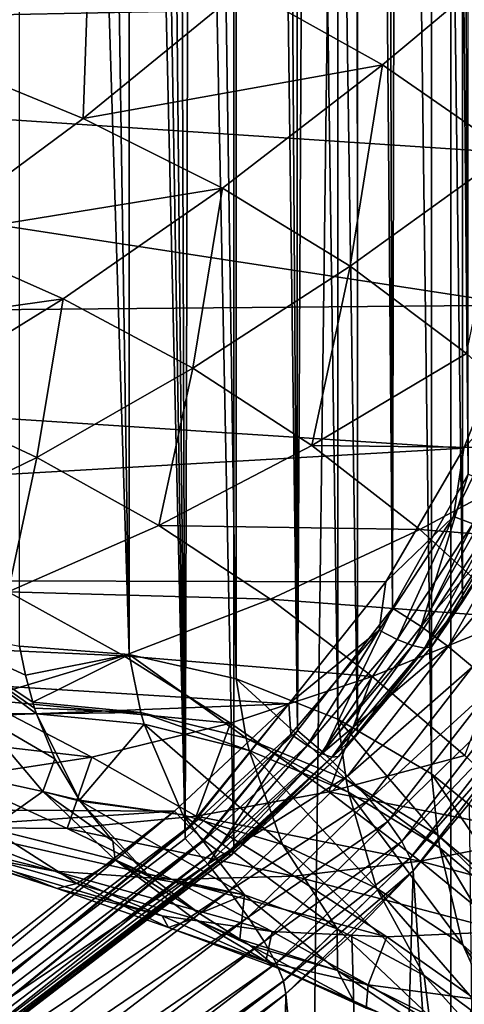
# Model space of a CAD drawing. Header units: millimetres. Extents: x -24 to 24, y 0 to 188.
# Tile 159 of 256: x 13.2 to 14.66, y 112.41 to 115.65. Entities that reach past the tile are written whole.
import ezdxf

# ---------------------------------------------------------------- set-up
doc = ezdxf.new("R2010")
doc.units = ezdxf.units.MM
doc.header["$LTSCALE"] = 58.620611
for name, color, linetype in [('13', 7, 'CONTINUOUS'), ('147', 7, 'CONTINUOUS'), ('149', 7, 'CONTINUOUS'), ('150', 7, 'CONTINUOUS'), ('159', 7, 'CONTINUOUS'), ('160', 7, 'CONTINUOUS'), ('29', 7, 'CONTINUOUS'), ('31', 7, 'CONTINUOUS'), ('34', 7, 'CONTINUOUS'), ('41', 7, 'CONTINUOUS'), ('47', 7, 'CONTINUOUS'), ('48', 7, 'CONTINUOUS'), ('49', 7, 'CONTINUOUS'), ('50', 7, 'CONTINUOUS'), ('60', 7, 'CONTINUOUS'), ('61', 7, 'CONTINUOUS')]:
    doc.layers.add(name, color=color, linetype=linetype)

msp = doc.modelspace()

# ---------------------------------------------------------------- linework, layer by layer
at = {"layer": '13', "color": 7, "linetype": 'CONTINUOUS'}
for points in [[(12.2806, 111.837, 115.3032), (13.2, 136.6192, 107.4894), (11.65, 122.3324, 111.994), (12.2806, 111.837, 115.3032)], [(13.7431, 112.9565, 114.9502), (13.2, 136.6192, 107.4894), (12.2806, 111.837, 115.3032), (13.7431, 112.9565, 114.9502)], [(13.3543, 136.6129, 107.4914), (13.2, 136.6192, 107.4894), (13.7431, 112.9565, 114.9502), (13.3543, 136.6129, 107.4914)], [(13.5087, 136.5937, 107.4974), (13.3543, 136.6129, 107.4914), (13.7431, 112.9565, 114.9502), (13.5087, 136.5937, 107.4974)], [(13.6616, 136.5618, 107.5075), (13.5087, 136.5937, 107.4974), (13.7431, 112.9565, 114.9502), (13.6616, 136.5618, 107.5075)], [(13.8116, 136.5171, 107.5216), (13.6616, 136.5618, 107.5075), (13.7431, 112.9565, 114.9502), (13.8116, 136.5171, 107.5216)], [(14.1107, 113.3118, 114.8382), (13.8116, 136.5171, 107.5216), (13.7431, 112.9565, 114.9502), (14.1107, 113.3118, 114.8382)], [(13.9571, 136.46, 107.5396), (13.8116, 136.5171, 107.5216), (14.1107, 113.3118, 114.8382), (13.9571, 136.46, 107.5396)], [(14.0969, 136.3909, 107.5614), (13.9571, 136.46, 107.5396), (14.1107, 113.3118, 114.8382), (14.0969, 136.3909, 107.5614)], [(14.2297, 136.3105, 107.5867), (14.0969, 136.3909, 107.5614), (14.1107, 113.3118, 114.8382), (14.2297, 136.3105, 107.5867)], [(14.4225, 113.7135, 114.7116), (14.2297, 136.3105, 107.5867), (14.1107, 113.3118, 114.8382), (14.4225, 113.7135, 114.7116)], [(14.3547, 136.2194, 107.6155), (14.2297, 136.3105, 107.5867), (14.4225, 113.7135, 114.7116), (14.3547, 136.2194, 107.6155)], [(14.4709, 136.1182, 107.6474), (14.3547, 136.2194, 107.6155), (14.4225, 113.7135, 114.7116), (14.4709, 136.1182, 107.6474)], [(14.6715, 114.1531, 114.5729), (14.4709, 136.1182, 107.6474), (14.4225, 113.7135, 114.7116), (14.6715, 114.1531, 114.5729)], [(14.5773, 136.0078, 107.6822), (14.4709, 136.1182, 107.6474), (14.6715, 114.1531, 114.5729), (14.5773, 136.0078, 107.6822)], [(14.6731, 135.889, 107.7196), (14.5773, 136.0078, 107.6822), (14.6715, 114.1531, 114.5729), (14.6731, 135.889, 107.7196)]]:
    msp.add_3dface(points, dxfattribs=at)
at = {"layer": '147', "color": 7, "linetype": 'CONTINUOUS'}
for points in [[(9.8954, 116.6, 114.3257), (15.0028, 115.6982, 114.61), (9.1467, 115.5825, 114.6465), (9.8954, 116.6, 114.3257)], [(15.0028, 115.6982, 114.61), (14.9608, 115.198, 114.7678), (9.1467, 115.5825, 114.6465), (15.0028, 115.6982, 114.61)], [(9.1467, 115.5825, 114.6465), (14.8447, 114.708, 114.9223), (8.2835, 114.6511, 114.9402), (9.1467, 115.5825, 114.6465)], [(14.9608, 115.198, 114.7678), (14.8447, 114.708, 114.9223), (9.1467, 115.5825, 114.6465), (14.9608, 115.198, 114.7678)], [(14.8447, 114.708, 114.9223), (14.6568, 114.2387, 115.0702), (8.2835, 114.6511, 114.9402), (14.8447, 114.708, 114.9223)], [(8.2835, 114.6511, 114.9402), (14.6568, 114.2387, 115.0702), (7.3166, 113.8176, 115.203), (8.2835, 114.6511, 114.9402)], [(14.6568, 114.2387, 115.0702), (14.4009, 113.7996, 115.2087), (7.3166, 113.8176, 115.203), (14.6568, 114.2387, 115.0702)], [(7.3166, 113.8176, 115.203), (14.0822, 113.3996, 115.3348), (6.2581, 113.0922, 115.4317), (7.3166, 113.8176, 115.203)], [(14.4009, 113.7996, 115.2087), (14.0822, 113.3996, 115.3348), (7.3166, 113.8176, 115.203), (14.4009, 113.7996, 115.2087)], [(14.0822, 113.3996, 115.3348), (13.7077, 113.0472, 115.4459), (6.2581, 113.0922, 115.4317), (14.0822, 113.3996, 115.3348)], [(6.2581, 113.0922, 115.4317), (13.7077, 113.0472, 115.4459), (5.1213, 112.4841, 115.6234), (6.2581, 113.0922, 115.4317)], [(13.7077, 113.0472, 115.4459), (12.8937, 112.4113, 115.6464), (5.1213, 112.4841, 115.6234), (13.7077, 113.0472, 115.4459)]]:
    msp.add_3dface(points, dxfattribs=at)
at = {"layer": '149', "color": 7, "linetype": 'CONTINUOUS'}
for points in [[(14.6568, 114.2387, 115.0702), (14.8447, 114.708, 114.9223), (14.8178, 114.4126, 115.026), (14.6568, 114.2387, 115.0702)], [(14.6232, 114.0142, 115.1516), (14.6568, 114.2387, 115.0702), (14.8178, 114.4126, 115.026), (14.6232, 114.0142, 115.1516)], [(14.6232, 114.0142, 115.1516), (14.8178, 114.4126, 115.026), (14.6869, 113.9903, 115.1906), (14.6232, 114.0142, 115.1516)], [(14.4009, 113.7996, 115.2087), (14.6568, 114.2387, 115.0702), (14.6232, 114.0142, 115.1516), (14.4009, 113.7996, 115.2087)], [(14.9287, 114.2081, 115.3944), (14.6522, 113.7335, 115.5441), (14.8099, 113.9814, 115.3845), (14.9287, 114.2081, 115.3944)], [(14.3791, 113.6414, 115.2692), (14.4009, 113.7996, 115.2087), (14.6232, 114.0142, 115.1516), (14.3791, 113.6414, 115.2692)], [(14.3791, 113.6414, 115.2692), (14.6232, 114.0142, 115.1516), (14.4381, 113.6103, 115.3104), (14.3791, 113.6414, 115.2692)], [(14.6232, 114.0142, 115.1516), (14.6869, 113.9903, 115.1906), (14.4381, 113.6103, 115.3104), (14.6232, 114.0142, 115.1516)], [(14.6869, 113.9903, 115.1906), (14.4889, 113.5901, 115.3669), (14.4381, 113.6103, 115.3104), (14.6869, 113.9903, 115.1906)], [(14.7417, 113.9763, 115.2451), (14.4889, 113.5901, 115.3669), (14.6869, 113.9903, 115.1906), (14.7417, 113.9763, 115.2451)], [(14.8099, 113.9814, 115.3845), (14.6522, 113.7335, 115.5441), (14.5521, 113.5876, 115.5087), (14.8099, 113.9814, 115.3845)], [(14.8099, 113.9814, 115.3845), (14.5521, 113.5876, 115.5087), (14.7835, 113.9733, 115.3111), (14.8099, 113.9814, 115.3845)], [(14.7417, 113.9763, 115.2451), (14.5277, 113.5824, 115.4344), (14.4889, 113.5901, 115.3669), (14.7417, 113.9763, 115.2451)], [(14.7835, 113.9733, 115.3111), (14.5277, 113.5824, 115.4344), (14.7417, 113.9763, 115.2451), (14.7835, 113.9733, 115.3111)], [(14.7835, 113.9733, 115.3111), (14.5521, 113.5876, 115.5087), (14.5277, 113.5824, 115.4344), (14.7835, 113.9733, 115.3111)], [(14.0822, 113.3996, 115.3348), (14.4009, 113.7996, 115.2087), (14.3791, 113.6414, 115.2692), (14.0822, 113.3996, 115.3348)], [(14.6522, 113.7335, 115.5441), (14.3078, 113.3012, 115.6804), (14.5521, 113.5876, 115.5087), (14.6522, 113.7335, 115.5441)], [(14.0893, 113.2997, 115.3769), (14.0822, 113.3996, 115.3348), (14.3791, 113.6414, 115.2692), (14.0893, 113.2997, 115.3769)], [(14.0893, 113.2997, 115.3769), (14.3791, 113.6414, 115.2692), (14.1427, 113.262, 115.4202), (14.0893, 113.2997, 115.3769)], [(14.3791, 113.6414, 115.2692), (14.4381, 113.6103, 115.3104), (14.1427, 113.262, 115.4202), (14.3791, 113.6414, 115.2692)], [(14.4381, 113.6103, 115.3104), (14.1887, 113.2362, 115.4785), (14.1427, 113.262, 115.4202), (14.4381, 113.6103, 115.3104)], [(14.4889, 113.5901, 115.3669), (14.1887, 113.2362, 115.4785), (14.4381, 113.6103, 115.3104), (14.4889, 113.5901, 115.3669)], [(14.4889, 113.5901, 115.3669), (14.2238, 113.2242, 115.5473), (14.1887, 113.2362, 115.4785), (14.4889, 113.5901, 115.3669)], [(14.5277, 113.5824, 115.4344), (14.2238, 113.2242, 115.5473), (14.4889, 113.5901, 115.3669), (14.5277, 113.5824, 115.4344)], [(14.5277, 113.5824, 115.4344), (14.246, 113.2267, 115.6225), (14.2238, 113.2242, 115.5473), (14.5277, 113.5824, 115.4344)], [(14.5521, 113.5876, 115.5087), (14.3078, 113.3012, 115.6804), (14.246, 113.2267, 115.6225), (14.5521, 113.5876, 115.5087)], [(14.5521, 113.5876, 115.5087), (14.246, 113.2267, 115.6225), (14.5277, 113.5824, 115.4344), (14.5521, 113.5876, 115.5087)], [(13.7077, 113.0472, 115.4459), (14.0822, 113.3996, 115.3348), (13.7553, 112.9967, 115.4714), (13.7077, 113.0472, 115.4459)], [(13.7553, 112.9967, 115.4714), (14.0822, 113.3996, 115.3348), (13.7579, 112.9941, 115.4733), (13.7553, 112.9967, 115.4714)], [(13.7579, 112.9941, 115.4733), (14.0822, 113.3996, 115.3348), (14.0893, 113.2997, 115.3769), (13.7579, 112.9941, 115.4733)], [(13.7579, 112.9941, 115.4733), (14.0893, 113.2997, 115.3769), (13.8031, 112.9523, 115.5161), (13.7579, 112.9941, 115.4733)], [(14.0893, 113.2997, 115.3769), (13.805, 112.9506, 115.5184), (13.8031, 112.9523, 115.5161), (14.0893, 113.2997, 115.3769)], [(13.805, 112.9506, 115.5184), (14.0893, 113.2997, 115.3769), (14.1427, 113.262, 115.4202), (13.805, 112.9506, 115.5184)], [(14.3078, 113.3012, 115.6804), (13.9026, 112.9199, 115.8006), (14.246, 113.2267, 115.6225), (14.3078, 113.3012, 115.6804)], [(13.8456, 112.9198, 115.5783), (13.805, 112.9506, 115.5184), (14.1427, 113.262, 115.4202), (13.8456, 112.9198, 115.5783)], [(14.1887, 113.2362, 115.4785), (13.8456, 112.9198, 115.5783), (14.1427, 113.262, 115.4202), (14.1887, 113.2362, 115.4785)], [(13.8765, 112.904, 115.6483), (13.8456, 112.9198, 115.5783), (14.1887, 113.2362, 115.4785), (13.8765, 112.904, 115.6483)], [(14.2238, 113.2242, 115.5473), (13.8765, 112.904, 115.6483), (14.1887, 113.2362, 115.4785), (14.2238, 113.2242, 115.5473)], [(14.2238, 113.2242, 115.5473), (13.8778, 112.9036, 115.6521), (13.8765, 112.904, 115.6483), (14.2238, 113.2242, 115.5473)], [(13.896, 112.904, 115.7242), (13.8778, 112.9036, 115.6521), (14.2238, 113.2242, 115.5473), (13.896, 112.904, 115.7242)], [(13.896, 112.904, 115.7242), (14.246, 113.2267, 115.6225), (13.8967, 112.9045, 115.7288), (13.896, 112.904, 115.7242)], [(14.246, 113.2267, 115.6225), (13.896, 112.904, 115.7242), (14.2238, 113.2242, 115.5473), (14.246, 113.2267, 115.6225)], [(14.246, 113.2267, 115.6225), (13.9026, 112.9199, 115.8006), (13.8967, 112.9045, 115.7288), (14.246, 113.2267, 115.6225)]]:
    msp.add_3dface(points, dxfattribs=at)
at = {"layer": '150', "color": 7, "linetype": 'CONTINUOUS'}
for points in [[(12.8937, 112.4113, 115.6464), (13.7077, 113.0472, 115.4459), (12.4463, 112.0003, 115.7855), (12.8937, 112.4113, 115.6464)], [(13.7077, 113.0472, 115.4459), (13.7553, 112.9967, 115.4714), (12.4463, 112.0003, 115.7855), (13.7077, 113.0472, 115.4459)], [(12.4463, 112.0003, 115.7855), (13.7553, 112.9967, 115.4714), (12.4902, 111.9528, 115.8312), (12.4463, 112.0003, 115.7855)], [(13.7553, 112.9967, 115.4714), (13.7579, 112.9941, 115.4733), (12.4902, 111.9528, 115.8312), (13.7553, 112.9967, 115.4714)], [(13.7579, 112.9941, 115.4733), (13.8031, 112.9523, 115.5161), (12.4902, 111.9528, 115.8312), (13.7579, 112.9941, 115.4733)], [(13.8031, 112.9523, 115.5161), (12.5293, 111.9176, 115.8943), (12.4902, 111.9528, 115.8312), (13.8031, 112.9523, 115.5161)], [(13.8031, 112.9523, 115.5161), (13.805, 112.9506, 115.5184), (12.5293, 111.9176, 115.8943), (13.8031, 112.9523, 115.5161)], [(13.805, 112.9506, 115.5184), (13.8456, 112.9198, 115.5783), (12.5293, 111.9176, 115.8943), (13.805, 112.9506, 115.5184)], [(13.8456, 112.9198, 115.5783), (12.5589, 111.8994, 115.9688), (12.5293, 111.9176, 115.8943), (13.8456, 112.9198, 115.5783)], [(13.8456, 112.9198, 115.5783), (13.8765, 112.904, 115.6483), (12.5589, 111.8994, 115.9688), (13.8456, 112.9198, 115.5783)], [(13.8967, 112.9045, 115.7288), (13.9026, 112.9199, 115.8006), (13.0788, 112.2764, 116.0035), (13.8967, 112.9045, 115.7288)], [(13.8765, 112.904, 115.6483), (13.8778, 112.9036, 115.6521), (12.5589, 111.8994, 115.9688), (13.8765, 112.904, 115.6483)], [(13.8778, 112.9036, 115.6521), (12.5763, 111.8992, 116.046), (12.5589, 111.8994, 115.9688), (13.8778, 112.9036, 115.6521)], [(13.896, 112.904, 115.7242), (13.8967, 112.9045, 115.7288), (12.5763, 111.8992, 116.046), (13.896, 112.904, 115.7242)], [(13.8967, 112.9045, 115.7288), (13.0788, 112.2764, 116.0035), (12.5763, 111.8992, 116.046), (13.8967, 112.9045, 115.7288)], [(13.8778, 112.9036, 115.6521), (13.896, 112.904, 115.7242), (12.5763, 111.8992, 116.046), (13.8778, 112.9036, 115.6521)]]:
    msp.add_3dface(points, dxfattribs=at)
at = {"layer": '159', "color": 7, "linetype": 'CONTINUOUS'}
for points in [[(14.6522, 141.7764, 204.4848), (14.9287, 114.2081, 115.3944), (14.9282, 142.25, 204.3355), (14.6522, 141.7764, 204.4848)], [(14.3078, 141.3441, 204.6211), (14.6522, 113.7335, 115.5441), (14.647, 141.7689, 204.4872), (14.3078, 141.3441, 204.6211)], [(14.647, 141.7689, 204.4872), (14.6522, 113.7335, 115.5441), (14.6522, 141.7764, 204.4848), (14.647, 141.7689, 204.4872)], [(14.6522, 113.7335, 115.5441), (14.9287, 114.2081, 115.3944), (14.6522, 141.7764, 204.4848), (14.6522, 113.7335, 115.5441)], [(13.9026, 140.9628, 204.7413), (14.3078, 113.3012, 115.6804), (14.3, 141.3357, 204.6238), (13.9026, 140.9628, 204.7413)], [(14.3, 141.3357, 204.6238), (14.3078, 113.3012, 115.6804), (14.3078, 141.3441, 204.6211), (14.3, 141.3357, 204.6238)], [(14.3078, 113.3012, 115.6804), (14.6522, 113.7335, 115.5441), (14.3078, 141.3441, 204.6211), (14.3078, 113.3012, 115.6804)], [(13.9026, 112.9199, 115.8006), (14.3078, 113.3012, 115.6804), (13.9026, 140.9628, 204.7413), (13.9026, 112.9199, 115.8006)]]:
    msp.add_3dface(points, dxfattribs=at)
at = {"layer": '160', "color": 7, "linetype": 'CONTINUOUS'}
for points in [[(12.6135, 141.2142, 208.9662), (13.0788, 112.2764, 116.0035), (13.321, 141.8865, 209.2753), (12.6135, 141.2142, 208.9662)], [(13.0788, 112.2764, 116.0035), (13.9026, 112.9199, 115.8006), (13.321, 141.8865, 209.2753), (13.0788, 112.2764, 116.0035)], [(13.9026, 112.9199, 115.8006), (13.9026, 140.9628, 204.7413), (13.321, 141.8865, 209.2753), (13.9026, 112.9199, 115.8006)]]:
    msp.add_3dface(points, dxfattribs=at)
at = {"layer": '29', "color": 7, "linetype": 'CONTINUOUS'}
for points in [[(12.9047, 115.5279, 23.7945), (13.4308, 115.9816, 22.902), (12.8688, 116.1922, 23.2779), (12.9047, 115.5279, 23.7945)], [(12.9047, 115.5279, 23.7945), (13.4079, 115.3207, 23.4624), (13.4308, 115.9816, 22.902), (12.9047, 115.5279, 23.7945)], [(13.4079, 115.3207, 23.4624), (13.9353, 115.7515, 22.5519), (13.4308, 115.9816, 22.902), (13.4079, 115.3207, 23.4624)], [(14.3898, 115.4968, 22.2278), (14.9158, 115.9382, 21.3262), (13.9353, 115.7515, 22.5519), (14.3898, 115.4968, 22.2278)], [(14.3898, 115.4968, 22.2278), (14.8038, 115.2105, 21.9243), (14.9158, 115.9382, 21.3262), (14.3898, 115.4968, 22.2278)], [(13.4079, 115.3207, 23.4624), (14.3898, 115.4968, 22.2278), (13.9353, 115.7515, 22.5519), (13.4079, 115.3207, 23.4624)], [(12.883, 114.9325, 24.3962), (13.4079, 115.3207, 23.4624), (12.9047, 115.5279, 23.7945), (12.883, 114.9325, 24.3962)], [(13.8648, 115.0921, 23.1534), (14.3898, 115.4968, 22.2278), (13.4079, 115.3207, 23.4624), (13.8648, 115.0921, 23.1534)], [(13.8648, 115.0921, 23.1534), (14.2841, 114.836, 22.8622), (14.3898, 115.4968, 22.2278), (13.8648, 115.0921, 23.1534)], [(14.2841, 114.836, 22.8622), (14.8038, 115.2105, 21.9243), (14.3898, 115.4968, 22.2278), (14.2841, 114.836, 22.8622)], [(12.883, 114.9325, 24.3962), (13.8648, 115.0921, 23.1534), (13.4079, 115.3207, 23.4624), (12.883, 114.9325, 24.3962)], [(14.2841, 114.836, 22.8622), (14.6662, 114.5498, 22.5933), (14.8038, 115.2105, 21.9243), (14.2841, 114.836, 22.8622)], [(13.3426, 114.7284, 24.1009), (13.8648, 115.0921, 23.1534), (12.883, 114.9325, 24.3962), (13.3426, 114.7284, 24.1009)], [(13.3426, 114.7284, 24.1009), (13.7676, 114.5007, 23.8209), (13.8648, 115.0921, 23.1534), (13.3426, 114.7284, 24.1009)], [(13.7676, 114.5007, 23.8209), (14.2841, 114.836, 22.8622), (13.8648, 115.0921, 23.1534), (13.7676, 114.5007, 23.8209)], [(12.3622, 114.5912, 25.3511), (13.3426, 114.7284, 24.1009), (12.883, 114.9325, 24.3962), (12.3622, 114.5912, 25.3511)], [(13.7676, 114.5007, 23.8209), (14.1584, 114.247, 23.5601), (14.2841, 114.836, 22.8622), (13.7676, 114.5007, 23.8209)], [(14.1584, 114.247, 23.5601), (14.6662, 114.5498, 22.5933), (14.2841, 114.836, 22.8622), (14.1584, 114.247, 23.5601)], [(12.825, 114.4097, 25.0684), (13.3426, 114.7284, 24.1009), (12.3622, 114.5912, 25.3511), (12.825, 114.4097, 25.0684)], [(12.825, 114.4097, 25.0684), (13.2562, 114.2082, 24.7983), (13.3426, 114.7284, 24.1009), (12.825, 114.4097, 25.0684)], [(13.2562, 114.2082, 24.7983), (13.7676, 114.5007, 23.8209), (13.3426, 114.7284, 24.1009), (13.2562, 114.2082, 24.7983)], [(14.1584, 114.247, 23.5601), (15.0085, 114.2378, 22.353), (14.6662, 114.5498, 22.5933), (14.1584, 114.247, 23.5601)], [(13.2562, 114.2082, 24.7983), (13.6562, 113.9849, 24.5444), (13.7676, 114.5007, 23.8209), (13.2562, 114.2082, 24.7983)], [(13.6562, 113.9849, 24.5444), (14.1584, 114.247, 23.5601), (13.7676, 114.5007, 23.8209), (13.6562, 113.9849, 24.5444)], [(12.7519, 113.9624, 25.7921), (13.2562, 114.2082, 24.7983), (12.825, 114.4097, 25.0684), (12.7519, 113.9624, 25.7921)], [(13.6562, 113.9849, 24.5444), (14.5125, 113.9714, 23.3243), (14.1584, 114.247, 23.5601), (13.6562, 113.9849, 24.5444)], [(14.5125, 113.9714, 23.3243), (15.0085, 114.2378, 22.353), (14.1584, 114.247, 23.5601), (14.5125, 113.9714, 23.3243)], [(14.5125, 113.9714, 23.3243), (15.3118, 113.9087, 22.1424), (15.0085, 114.2378, 22.353), (14.5125, 113.9714, 23.3243)], [(12.7519, 113.9624, 25.7921), (13.1616, 113.767, 25.5442), (13.2562, 114.2082, 24.7983), (12.7519, 113.9624, 25.7921)], [(13.1616, 113.767, 25.5442), (13.6562, 113.9849, 24.5444), (13.2562, 114.2082, 24.7983), (13.1616, 113.767, 25.5442)], [(13.1616, 113.767, 25.5442), (14.0227, 113.7431, 24.312), (13.6562, 113.9849, 24.5444), (13.1616, 113.767, 25.5442)], [(14.0227, 113.7431, 24.312), (14.5125, 113.9714, 23.3243), (13.6562, 113.9849, 24.5444), (14.0227, 113.7431, 24.312)], [(14.0227, 113.7431, 24.312), (14.8306, 113.6812, 23.1147), (14.5125, 113.9714, 23.3243), (14.0227, 113.7431, 24.312)], [(14.8306, 113.6812, 23.1147), (15.3118, 113.9087, 22.1424), (14.5125, 113.9714, 23.3243), (14.8306, 113.6812, 23.1147)], [(12.6764, 113.5965, 26.5573), (13.5412, 113.5563, 25.3143), (13.1616, 113.767, 25.5442), (12.6764, 113.5965, 26.5573)], [(13.5412, 113.5563, 25.3143), (14.0227, 113.7431, 24.312), (13.1616, 113.767, 25.5442), (13.5412, 113.5563, 25.3143)], [(13.5412, 113.5563, 25.3143), (14.3564, 113.4892, 24.1023), (14.0227, 113.7431, 24.312), (13.5412, 113.5563, 25.3143)], [(14.3564, 113.4892, 24.1023), (14.8306, 113.6812, 23.1147), (14.0227, 113.7431, 24.312), (14.3564, 113.4892, 24.1023)], [(13.219, 113.4932, 32.4744), (13.2425, 113.4043, 32.1749), (12.8606, 113.6572, 33.0004), (13.219, 113.4932, 32.4744)], [(12.8606, 113.6572, 33.0004), (13.2425, 113.4043, 32.1749), (13.2483, 113.3852, 32.1091), (12.8606, 113.6572, 33.0004)], [(13.1988, 113.5882, 32.7815), (13.219, 113.4932, 32.4744), (12.8606, 113.6572, 33.0004), (13.1988, 113.5882, 32.7815)], [(13.0577, 113.368, 32.0289), (12.8606, 113.6572, 33.0004), (13.2543, 113.3664, 32.0434), (13.0577, 113.368, 32.0289)], [(13.2543, 113.3664, 32.0434), (12.8606, 113.6572, 33.0004), (13.2483, 113.3852, 32.1091), (13.2543, 113.3664, 32.0434)], [(14.3564, 113.4892, 24.1023), (14.6603, 113.2294, 23.9137), (14.8306, 113.6812, 23.1147), (14.3564, 113.4892, 24.1023)], [(13.0695, 113.4141, 26.329), (13.5412, 113.5563, 25.3143), (12.6764, 113.5965, 26.5573), (13.0695, 113.4141, 26.329)], [(13.0695, 113.4141, 26.329), (13.8909, 113.3358, 25.1034), (13.5412, 113.5563, 25.3143), (13.0695, 113.4141, 26.329)], [(13.8909, 113.3358, 25.1034), (14.3564, 113.4892, 24.1023), (13.5412, 113.5563, 25.3143), (13.8909, 113.3358, 25.1034)], [(13.8909, 113.3358, 25.1034), (14.2138, 113.1104, 24.9103), (14.3564, 113.4892, 24.1023), (13.8909, 113.3358, 25.1034)], [(14.2138, 113.1104, 24.9103), (14.6603, 113.2294, 23.9137), (14.3564, 113.4892, 24.1023), (14.2138, 113.1104, 24.9103)], [(12.6096, 113.3194, 27.3541), (13.4361, 113.2239, 26.1162), (13.0695, 113.4141, 26.329), (12.6096, 113.3194, 27.3541)], [(13.4361, 113.2239, 26.1162), (13.8909, 113.3358, 25.1034), (13.0695, 113.4141, 26.329), (13.4361, 113.2239, 26.1162)], [(13.0577, 113.368, 32.0289), (13.2755, 113.1113, 31.0538), (12.8397, 113.2067, 31.3233), (13.0577, 113.368, 32.0289)], [(13.2755, 113.1113, 31.0538), (13.0577, 113.368, 32.0289), (13.3149, 113.2187, 31.506), (13.2755, 113.1113, 31.0538)], [(13.3149, 113.2187, 31.506), (13.0577, 113.368, 32.0289), (13.2543, 113.3664, 32.0434), (13.3149, 113.2187, 31.506)], [(13.4361, 113.2239, 26.1162), (13.7785, 113.0298, 25.9178), (13.8909, 113.3358, 25.1034), (13.4361, 113.2239, 26.1162)], [(13.7785, 113.0298, 25.9178), (14.2138, 113.1104, 24.9103), (13.8909, 113.3358, 25.1034), (13.7785, 113.0298, 25.9178)], [(12.9935, 113.1562, 27.1387), (13.4361, 113.2239, 26.1162), (12.6096, 113.3194, 27.3541), (12.9935, 113.1562, 27.1387)], [(12.8397, 113.2067, 31.3233), (13.2755, 113.1113, 31.0538), (13.1035, 112.9898, 30.3295), (12.8397, 113.2067, 31.3233)], [(12.9935, 113.1562, 27.1387), (13.3559, 112.9899, 26.9343), (13.4361, 113.2239, 26.1162), (12.9935, 113.1562, 27.1387)], [(13.3956, 113.0829, 30.9715), (13.2755, 113.1113, 31.0538), (13.3149, 113.2187, 31.506), (13.3956, 113.0829, 30.9715)], [(13.3559, 112.9899, 26.9343), (13.7785, 113.0298, 25.9178), (13.4361, 113.2239, 26.1162), (13.3559, 112.9899, 26.9343)], [(14.2138, 113.1104, 24.9103), (14.9389, 112.9666, 23.7435), (14.6603, 113.2294, 23.9137), (14.2138, 113.1104, 24.9103)], [(12.9477, 112.9931, 27.9578), (13.3559, 112.9899, 26.9343), (12.9935, 113.1562, 27.1387), (12.9477, 112.9931, 27.9578)], [(13.2755, 113.1113, 31.0538), (13.513, 112.8869, 30.0765), (13.1035, 112.9898, 30.3295), (13.2755, 113.1113, 31.0538)], [(13.513, 112.8869, 30.0765), (13.2755, 113.1113, 31.0538), (13.5054, 112.9481, 30.3958), (13.513, 112.8869, 30.0765)], [(13.5054, 112.9481, 30.3958), (13.2755, 113.1113, 31.0538), (13.3983, 113.0791, 30.9556), (13.5054, 112.9481, 30.3958)], [(13.3983, 113.0791, 30.9556), (13.2755, 113.1113, 31.0538), (13.3956, 113.0829, 30.9715), (13.3983, 113.0791, 30.9556)], [(13.7785, 113.0298, 25.9178), (14.5136, 112.8826, 24.7325), (14.2138, 113.1104, 24.9103), (13.7785, 113.0298, 25.9178)], [(14.5136, 112.8826, 24.7325), (14.9389, 112.9666, 23.7435), (14.2138, 113.1104, 24.9103), (14.5136, 112.8826, 24.7325)], [(12.9449, 112.9183, 28.7715), (13.3144, 112.8495, 27.7529), (12.5552, 113.0415, 28.9864), (12.9449, 112.9183, 28.7715)], [(12.5552, 113.0415, 28.9864), (13.3144, 112.8495, 27.7529), (12.9477, 112.9931, 27.9578), (12.5552, 113.0415, 28.9864)], [(12.9947, 112.9212, 29.5658), (13.3221, 112.793, 28.5572), (12.5928, 113.0301, 29.793), (12.9947, 112.9212, 29.5658)], [(12.5928, 113.0301, 29.793), (13.3221, 112.793, 28.5572), (12.9449, 112.9183, 28.7715), (12.5928, 113.0301, 29.793)], [(13.3559, 112.9899, 26.9343), (14.1001, 112.8336, 25.7315), (13.7785, 113.0298, 25.9178), (13.3559, 112.9899, 26.9343)], [(14.1001, 112.8336, 25.7315), (14.5136, 112.8826, 24.7325), (13.7785, 113.0298, 25.9178), (14.1001, 112.8336, 25.7315)], [(13.3144, 112.8495, 27.7529), (13.6999, 112.8219, 26.7389), (12.9477, 112.9931, 27.9578), (13.3144, 112.8495, 27.7529)], [(12.9477, 112.9931, 27.9578), (13.6999, 112.8219, 26.7389), (13.3559, 112.9899, 26.9343), (12.9477, 112.9931, 27.9578)], [(13.1035, 112.9898, 30.3295), (13.3866, 112.8093, 29.3349), (12.9947, 112.9212, 29.5658), (13.1035, 112.9898, 30.3295)], [(13.1035, 112.9898, 30.3295), (13.513, 112.8869, 30.0765), (13.3866, 112.8093, 29.3349), (13.1035, 112.9898, 30.3295)], [(13.6999, 112.8219, 26.7389), (14.1001, 112.8336, 25.7315), (13.3559, 112.9899, 26.9343), (13.6999, 112.8219, 26.7389)], [(13.6192, 112.84, 29.899), (13.513, 112.8869, 30.0765), (13.5054, 112.9481, 30.3958), (13.6192, 112.84, 29.899)], [(14.5136, 112.8826, 24.7325), (15.1968, 112.6994, 23.5869), (14.9389, 112.9666, 23.7435), (14.5136, 112.8826, 24.7325)], [(13.3221, 112.793, 28.5572), (13.6669, 112.7035, 27.5511), (12.9449, 112.9183, 28.7715), (13.3221, 112.793, 28.5572)], [(12.9449, 112.9183, 28.7715), (13.6669, 112.7035, 27.5511), (13.3144, 112.8495, 27.7529), (12.9449, 112.9183, 28.7715)], [(12.9947, 112.9212, 29.5658), (13.3866, 112.8093, 29.3349), (13.3221, 112.793, 28.5572), (12.9947, 112.9212, 29.5658)], [(13.513, 112.8869, 30.0765), (13.7695, 112.6941, 29.0987), (13.3866, 112.8093, 29.3349), (13.513, 112.8869, 30.0765)], [(13.7695, 112.6941, 29.0987), (13.513, 112.8869, 30.0765), (13.7891, 112.7111, 29.267), (13.7695, 112.6941, 29.0987)], [(13.7891, 112.7111, 29.267), (13.513, 112.8869, 30.0765), (13.6364, 112.8254, 29.8299), (13.7891, 112.7111, 29.267)], [(13.6364, 112.8254, 29.8299), (13.513, 112.8869, 30.0765), (13.6192, 112.84, 29.899), (13.6364, 112.8254, 29.8299)], [(14.1001, 112.8336, 25.7315), (14.7943, 112.6512, 24.5656), (14.5136, 112.8826, 24.7325), (14.1001, 112.8336, 25.7315)], [(14.7943, 112.6512, 24.5656), (15.1968, 112.6994, 23.5869), (14.5136, 112.8826, 24.7325), (14.7943, 112.6512, 24.5656)], [(13.6669, 112.7035, 27.5511), (14.028, 112.6512, 26.5493), (13.3144, 112.8495, 27.7529), (13.6669, 112.7035, 27.5511)], [(13.3144, 112.8495, 27.7529), (14.028, 112.6512, 26.5493), (13.6999, 112.8219, 26.7389), (13.3144, 112.8495, 27.7529)], [(13.6999, 112.8219, 26.7389), (14.4043, 112.6344, 25.5536), (14.1001, 112.8336, 25.7315), (13.6999, 112.8219, 26.7389)], [(14.028, 112.6512, 26.5493), (14.4043, 112.6344, 25.5536), (13.6999, 112.8219, 26.7389), (14.028, 112.6512, 26.5493)], [(14.4043, 112.6344, 25.5536), (14.7943, 112.6512, 24.5656), (14.1001, 112.8336, 25.7315), (14.4043, 112.6344, 25.5536)], [(13.3866, 112.8093, 29.3349), (13.6881, 112.6643, 28.3411), (13.3221, 112.793, 28.5572), (13.3866, 112.8093, 29.3349)], [(13.3221, 112.793, 28.5572), (13.6881, 112.6643, 28.3411), (13.6669, 112.7035, 27.5511), (13.3221, 112.793, 28.5572)], [(13.3866, 112.8093, 29.3349), (13.7695, 112.6941, 29.0987), (13.6881, 112.6643, 28.3411), (13.3866, 112.8093, 29.3349)], [(13.6881, 112.6643, 28.3411), (14.0072, 112.5537, 27.3498), (13.6669, 112.7035, 27.5511), (13.6881, 112.6643, 28.3411)], [(13.6669, 112.7035, 27.5511), (14.0072, 112.5537, 27.3498), (14.028, 112.6512, 26.5493), (13.6669, 112.7035, 27.5511)], [(13.7695, 112.6941, 29.0987), (14.0444, 112.5321, 28.1217), (13.6881, 112.6643, 28.3411), (13.7695, 112.6941, 29.0987)], [(13.9221, 112.6262, 28.8307), (13.7695, 112.6941, 29.0987), (13.7891, 112.7111, 29.267), (13.9221, 112.6262, 28.8307)], [(14.0444, 112.5321, 28.1217), (13.7695, 112.6941, 29.0987), (13.9556, 112.6062, 28.7266), (14.0444, 112.5321, 28.1217)], [(13.9556, 112.6062, 28.7266), (13.7695, 112.6941, 29.0987), (13.9221, 112.6262, 28.8307), (13.9556, 112.6062, 28.7266)], [(13.6881, 112.6643, 28.3411), (14.0444, 112.5321, 28.1217), (14.0072, 112.5537, 27.3498), (13.6881, 112.6643, 28.3411)], [(14.0072, 112.5537, 27.3498), (14.3428, 112.4761, 26.3624), (14.028, 112.6512, 26.5493), (14.0072, 112.5537, 27.3498)], [(14.028, 112.6512, 26.5493), (14.3428, 112.4761, 26.3624), (14.4043, 112.6344, 25.5536), (14.028, 112.6512, 26.5493)], [(14.3428, 112.4761, 26.3624), (14.694, 112.4299, 25.3806), (14.4043, 112.6344, 25.5536), (14.3428, 112.4761, 26.3624)], [(14.4043, 112.6344, 25.5536), (14.694, 112.4299, 25.3806), (14.7943, 112.6512, 24.5656), (14.4043, 112.6344, 25.5536)], [(14.2944, 112.4238, 27.7697), (14.0444, 112.5321, 28.1217), (13.9556, 112.6062, 28.7266), (14.2944, 112.4238, 27.7697)], [(14.0444, 112.5321, 28.1217), (14.337, 112.3998, 27.1469), (14.0072, 112.5537, 27.3498), (14.0444, 112.5321, 28.1217)], [(14.0072, 112.5537, 27.3498), (14.337, 112.3998, 27.1469), (14.3428, 112.4761, 26.3624), (14.0072, 112.5537, 27.3498)], [(14.337, 112.3998, 27.1469), (14.0444, 112.5321, 28.1217), (14.3181, 112.4118, 27.7077), (14.337, 112.3998, 27.1469)], [(14.3181, 112.4118, 27.7077), (14.0444, 112.5321, 28.1217), (14.2944, 112.4238, 27.7697), (14.3181, 112.4118, 27.7077)], [(14.337, 112.3998, 27.1469), (14.6463, 112.2963, 26.1758), (14.3428, 112.4761, 26.3624), (14.337, 112.3998, 27.1469)], [(14.3428, 112.4761, 26.3624), (14.6463, 112.2963, 26.1758), (14.694, 112.4299, 25.3806), (14.3428, 112.4761, 26.3624)], [(14.6463, 112.2963, 26.1758), (14.9714, 112.22, 25.2098), (14.694, 112.4299, 25.3806), (14.6463, 112.2963, 26.1758)]]:
    msp.add_3dface(points, dxfattribs=at)
at = {"layer": '31', "color": 7, "linetype": 'CONTINUOUS'}
for points in [[(14.6139, 0.5, -19.3519), (12.766, 0.5, -20.6178), (14.6139, 148, -19.3519), (14.6139, 0.5, -19.3519)], [(14.6139, 148, -19.3519), (12.766, 0.5, -20.6178), (12.766, 148, -20.6178), (14.6139, 148, -19.3519)], [(16.3371, 0.5, -17.921), (14.6139, 0.5, -19.3519), (16.3371, 148, -17.921), (16.3371, 0.5, -17.921)], [(16.3371, 148, -17.921), (14.6139, 0.5, -19.3519), (14.6139, 148, -19.3519), (16.3371, 148, -17.921)]]:
    msp.add_3dface(points, dxfattribs=at)
at = {"layer": '34', "color": 7, "linetype": 'CONTINUOUS'}
msp.add_3dface([(14.0732, 112.4476, 114.5849), (13.3359, 111.8567, 114.7707), (14.0366, 110.1743, 107.3613), (14.0732, 112.4476, 114.5849)], dxfattribs=at)
at = {"layer": '41', "color": 7, "linetype": 'CONTINUOUS'}
for points in [[(14.6759, 113.0729, 114.388), (14.4906, 112.8509, 114.4579), (14.7158, 109.5124, 102.7049), (14.6759, 113.0729, 114.388)], [(14.4906, 112.8509, 114.4579), (14.2894, 112.6422, 114.5236), (14.3865, 109.1259, 102.8242), (14.4906, 112.8509, 114.4579)], [(14.7158, 109.5124, 102.7049), (14.4906, 112.8509, 114.4579), (14.3865, 109.1259, 102.8242), (14.7158, 109.5124, 102.7049)], [(14.2894, 112.6422, 114.5236), (14.0732, 112.4476, 114.5849), (14.3865, 109.1259, 102.8242), (14.2894, 112.6422, 114.5236)], [(14.0732, 112.4476, 114.5849), (14.0366, 110.1743, 107.3613), (14.3865, 109.1259, 102.8242), (14.0732, 112.4476, 114.5849)]]:
    msp.add_3dface(points, dxfattribs=at)
at = {"layer": '47', "color": 7, "linetype": 'CONTINUOUS'}
for points in [[(13.2, 136.9457, 106.8622), (13.5587, 113.5612, 32.79), (13.1992, 125.1156, 69.3419), (13.2, 136.9457, 106.8622)], [(13.2, 136.9457, 106.8622), (13.5592, 136.9188, 106.8707), (13.5587, 113.5612, 32.79), (13.2, 136.9457, 106.8622)], [(13.5587, 113.5612, 32.79), (13.5592, 136.9188, 106.8707), (13.9098, 113.4808, 32.8154), (13.5587, 113.5612, 32.79)], [(13.5592, 136.9188, 106.8707), (13.9101, 136.8385, 106.896), (13.9098, 113.4808, 32.8154), (13.5592, 136.9188, 106.8707)], [(13.9098, 113.4808, 32.8154), (13.9101, 136.8385, 106.896), (14.2433, 113.349, 32.857), (13.9098, 113.4808, 32.8154)], [(13.9101, 136.8385, 106.896), (14.2437, 136.7069, 106.9375), (14.2433, 113.349, 32.857), (13.9101, 136.8385, 106.896)], [(14.2433, 113.349, 32.857), (14.2437, 136.7069, 106.9375), (14.5511, 113.169, 32.9137), (14.2433, 113.349, 32.857)], [(14.2437, 136.7069, 106.9375), (14.5516, 136.527, 106.9942), (14.5511, 113.169, 32.9137), (14.2437, 136.7069, 106.9375)], [(14.5511, 113.169, 32.9137), (14.5516, 136.527, 106.9942), (14.8256, 112.9454, 32.9842), (14.5511, 113.169, 32.9137)], [(14.5516, 136.527, 106.9942), (14.8261, 136.3035, 107.0647), (14.8256, 112.9454, 32.9842), (14.5516, 136.527, 106.9942)], [(13.1988, 113.5882, 32.7815), (13.1992, 125.1156, 69.3419), (13.5587, 113.5612, 32.79), (13.1988, 113.5882, 32.7815)]]:
    msp.add_3dface(points, dxfattribs=at)
at = {"layer": '48', "color": 7, "linetype": 'CONTINUOUS'}
for points in [[(13.219, 113.4932, 32.4744), (13.1988, 113.5882, 32.7815), (13.5587, 113.5612, 32.79), (13.219, 113.4932, 32.4744)], [(13.2425, 113.4043, 32.1749), (13.219, 113.4932, 32.4744), (13.5587, 113.5612, 32.79), (13.2425, 113.4043, 32.1749)], [(13.2425, 113.4043, 32.1749), (13.5587, 113.5612, 32.79), (13.5975, 113.3712, 32.1845), (13.2425, 113.4043, 32.1749)], [(13.5587, 113.5612, 32.79), (13.9098, 113.4808, 32.8154), (13.9429, 113.2859, 32.2092), (13.5587, 113.5612, 32.79)], [(13.5975, 113.3712, 32.1845), (13.5587, 113.5612, 32.79), (13.9429, 113.2859, 32.2092), (13.5975, 113.3712, 32.1845)], [(13.9098, 113.4808, 32.8154), (14.2433, 113.349, 32.857), (14.2705, 113.1502, 32.2484), (13.9098, 113.4808, 32.8154)], [(13.9429, 113.2859, 32.2092), (13.9098, 113.4808, 32.8154), (14.2705, 113.1502, 32.2484), (13.9429, 113.2859, 32.2092)], [(14.2433, 113.349, 32.857), (14.5511, 113.169, 32.9137), (14.5722, 112.9676, 32.3013), (14.2433, 113.349, 32.857)], [(14.2705, 113.1502, 32.2484), (14.2433, 113.349, 32.857), (14.5722, 112.9676, 32.3013), (14.2705, 113.1502, 32.2484)], [(14.5511, 113.169, 32.9137), (14.8256, 112.9454, 32.9842), (14.8409, 112.7423, 32.3664), (14.5511, 113.169, 32.9137)], [(14.5722, 112.9676, 32.3013), (14.5511, 113.169, 32.9137), (14.8409, 112.7423, 32.3664), (14.5722, 112.9676, 32.3013)]]:
    msp.add_3dface(points, dxfattribs=at)
at = {"layer": '49', "color": 7, "linetype": 'CONTINUOUS'}
for points in [[(13.2483, 113.3852, 32.1091), (13.2425, 113.4043, 32.1749), (13.5975, 113.3712, 32.1845), (13.2483, 113.3852, 32.1091)], [(13.2543, 113.3664, 32.0434), (13.2483, 113.3852, 32.1091), (13.5975, 113.3712, 32.1845), (13.2543, 113.3664, 32.0434)], [(13.2543, 113.3664, 32.0434), (13.5975, 113.3712, 32.1845), (13.6081, 113.332, 32.0542), (13.2543, 113.3664, 32.0434)], [(13.5975, 113.3712, 32.1845), (13.9429, 113.2859, 32.2092), (13.9522, 113.2456, 32.0797), (13.5975, 113.3712, 32.1845)], [(13.6081, 113.332, 32.0542), (13.5975, 113.3712, 32.1845), (13.9522, 113.2456, 32.0797), (13.6081, 113.332, 32.0542)], [(13.9429, 113.2859, 32.2092), (14.2705, 113.1502, 32.2484), (14.2782, 113.1091, 32.1194), (13.9429, 113.2859, 32.2092)], [(13.9522, 113.2456, 32.0797), (13.9429, 113.2859, 32.2092), (14.2782, 113.1091, 32.1194), (13.9522, 113.2456, 32.0797)], [(14.2705, 113.1502, 32.2484), (14.5722, 112.9676, 32.3013), (14.5785, 112.9259, 32.1722), (14.2705, 113.1502, 32.2484)], [(14.2782, 113.1091, 32.1194), (14.2705, 113.1502, 32.2484), (14.5785, 112.9259, 32.1722), (14.2782, 113.1091, 32.1194)], [(14.5722, 112.9676, 32.3013), (14.8409, 112.7423, 32.3664), (14.8457, 112.7003, 32.2369), (14.5722, 112.9676, 32.3013)], [(14.5785, 112.9259, 32.1722), (14.5722, 112.9676, 32.3013), (14.8457, 112.7003, 32.2369), (14.5785, 112.9259, 32.1722)]]:
    msp.add_3dface(points, dxfattribs=at)
at = {"layer": '50', "color": 7, "linetype": 'CONTINUOUS'}
for points in [[(13.3956, 113.0829, 30.9715), (13.3149, 113.2187, 31.506), (13.2543, 113.3664, 32.0434), (13.3956, 113.0829, 30.9715)], [(13.3956, 113.0829, 30.9715), (13.2543, 113.3664, 32.0434), (13.6081, 113.332, 32.0542), (13.3956, 113.0829, 30.9715)], [(13.3956, 113.0829, 30.9715), (13.6081, 113.332, 32.0542), (13.7345, 113.0347, 30.9927), (13.3956, 113.0829, 30.9715)], [(13.6081, 113.332, 32.0542), (13.9522, 113.2456, 32.0797), (14.062, 112.9378, 31.0251), (13.6081, 113.332, 32.0542)], [(13.6081, 113.332, 32.0542), (14.062, 112.9378, 31.0251), (13.7345, 113.0347, 30.9927), (13.6081, 113.332, 32.0542)], [(13.9522, 113.2456, 32.0797), (14.2782, 113.1091, 32.1194), (14.3706, 112.7945, 31.0678), (13.9522, 113.2456, 32.0797)], [(13.9522, 113.2456, 32.0797), (14.3706, 112.7945, 31.0678), (14.062, 112.9378, 31.0251), (13.9522, 113.2456, 32.0797)], [(14.2782, 113.1091, 32.1194), (14.5785, 112.9259, 32.1722), (14.6537, 112.6079, 31.1198), (14.2782, 113.1091, 32.1194)], [(14.2782, 113.1091, 32.1194), (14.6537, 112.6079, 31.1198), (14.3706, 112.7945, 31.0678), (14.2782, 113.1091, 32.1194)], [(13.3983, 113.0791, 30.9556), (13.3956, 113.0829, 30.9715), (13.7345, 113.0347, 30.9927), (13.3983, 113.0791, 30.9556)], [(13.6192, 112.84, 29.899), (13.5054, 112.9481, 30.3958), (13.3983, 113.0791, 30.9556), (13.6192, 112.84, 29.899)], [(13.6192, 112.84, 29.899), (13.3983, 113.0791, 30.9556), (13.9372, 112.772, 29.9296), (13.6192, 112.84, 29.899)], [(13.9372, 112.772, 29.9296), (13.3983, 113.0791, 30.9556), (13.7345, 113.0347, 30.9927), (13.9372, 112.772, 29.9296)], [(14.2417, 112.6603, 29.9673), (13.9372, 112.772, 29.9296), (13.7345, 113.0347, 30.9927), (14.2417, 112.6603, 29.9673)], [(14.062, 112.9378, 31.0251), (14.2417, 112.6603, 29.9673), (13.7345, 113.0347, 30.9927), (14.062, 112.9378, 31.0251)], [(14.5267, 112.5071, 30.0115), (14.2417, 112.6603, 29.9673), (14.062, 112.9378, 31.0251), (14.5267, 112.5071, 30.0115)], [(14.3706, 112.7945, 31.0678), (14.5267, 112.5071, 30.0115), (14.062, 112.9378, 31.0251), (14.3706, 112.7945, 31.0678)], [(14.5785, 112.9259, 32.1722), (14.8457, 112.7003, 32.2369), (14.9049, 112.3822, 31.18), (14.5785, 112.9259, 32.1722)], [(14.5785, 112.9259, 32.1722), (14.9049, 112.3822, 31.18), (14.6537, 112.6079, 31.1198), (14.5785, 112.9259, 32.1722)], [(13.6364, 112.8254, 29.8299), (13.6192, 112.84, 29.899), (13.9372, 112.772, 29.9296), (13.6364, 112.8254, 29.8299)], [(13.7891, 112.7111, 29.267), (13.6364, 112.8254, 29.8299), (13.9372, 112.772, 29.9296), (13.7891, 112.7111, 29.267)], [(14.7863, 112.3154, 30.0612), (14.5267, 112.5071, 30.0115), (14.3706, 112.7945, 31.0678), (14.7863, 112.3154, 30.0612)], [(14.6537, 112.6079, 31.1198), (14.7863, 112.3154, 30.0612), (14.3706, 112.7945, 31.0678), (14.6537, 112.6079, 31.1198)], [(13.9221, 112.6262, 28.8307), (13.7891, 112.7111, 29.267), (13.9372, 112.772, 29.9296), (13.9221, 112.6262, 28.8307)], [(14.2419, 112.5236, 28.8734), (13.9221, 112.6262, 28.8307), (13.9372, 112.772, 29.9296), (14.2419, 112.5236, 28.8734)], [(14.2417, 112.6603, 29.9673), (14.2419, 112.5236, 28.8734), (13.9372, 112.772, 29.9296), (14.2417, 112.6603, 29.9673)], [(14.543, 112.3747, 28.9187), (14.2419, 112.5236, 28.8734), (14.2417, 112.6603, 29.9673), (14.543, 112.3747, 28.9187)], [(14.5267, 112.5071, 30.0115), (14.543, 112.3747, 28.9187), (14.2417, 112.6603, 29.9673), (14.5267, 112.5071, 30.0115)], [(13.9556, 112.6062, 28.7266), (13.9221, 112.6262, 28.8307), (14.2419, 112.5236, 28.8734), (13.9556, 112.6062, 28.7266)], [(14.2944, 112.4238, 27.7697), (13.9556, 112.6062, 28.7266), (14.2419, 112.5236, 28.8734), (14.2944, 112.4238, 27.7697)], [(15.0154, 112.089, 30.1154), (14.7863, 112.3154, 30.0612), (14.6537, 112.6079, 31.1198), (15.0154, 112.089, 30.1154)], [(14.9049, 112.3822, 31.18), (15.0154, 112.089, 30.1154), (14.6537, 112.6079, 31.1198), (14.9049, 112.3822, 31.18)], [(14.6065, 112.2791, 27.819), (14.2944, 112.4238, 27.7697), (14.2419, 112.5236, 28.8734), (14.6065, 112.2791, 27.819)], [(14.543, 112.3747, 28.9187), (14.6065, 112.2791, 27.819), (14.2419, 112.5236, 28.8734), (14.543, 112.3747, 28.9187)], [(14.8184, 112.1831, 28.9675), (14.543, 112.3747, 28.9187), (14.5267, 112.5071, 30.0115), (14.8184, 112.1831, 28.9675)], [(14.7863, 112.3154, 30.0612), (14.8184, 112.1831, 28.9675), (14.5267, 112.5071, 30.0115), (14.7863, 112.3154, 30.0612)], [(14.3181, 112.4118, 27.7077), (14.2944, 112.4238, 27.7697), (14.6065, 112.2791, 27.819), (14.3181, 112.4118, 27.7077)]]:
    msp.add_3dface(points, dxfattribs=at)
at = {"layer": '60', "color": 7, "linetype": 'CONTINUOUS'}
for points in [[(14.6715, 114.1531, 114.5729), (14.4225, 113.7135, 114.7116), (14.5165, 113.6527, 114.7176), (14.6715, 114.1531, 114.5729)], [(14.6715, 114.1531, 114.5729), (14.5165, 113.6527, 114.7176), (14.773, 114.1056, 114.5748), (14.6715, 114.1531, 114.5729)], [(14.773, 114.1056, 114.5748), (14.5165, 113.6527, 114.7176), (14.8694, 114.0529, 114.5525), (14.773, 114.1056, 114.5748)], [(14.5165, 113.6527, 114.7176), (14.6058, 113.5874, 114.6993), (14.8694, 114.0529, 114.5525), (14.5165, 113.6527, 114.7176)], [(14.8694, 114.0529, 114.5525), (14.6058, 113.5874, 114.6993), (14.9559, 113.9977, 114.5073), (14.8694, 114.0529, 114.5525)], [(14.6058, 113.5874, 114.6993), (14.6858, 113.5209, 114.6576), (14.9559, 113.9977, 114.5073), (14.6058, 113.5874, 114.6993)], [(14.4225, 113.7135, 114.7116), (14.1107, 113.3118, 114.8382), (14.1954, 113.2389, 114.848), (14.4225, 113.7135, 114.7116)], [(14.4225, 113.7135, 114.7116), (14.1954, 113.2389, 114.848), (14.5165, 113.6527, 114.7176), (14.4225, 113.7135, 114.7116)], [(14.5165, 113.6527, 114.7176), (14.1954, 113.2389, 114.848), (14.6058, 113.5874, 114.6993), (14.5165, 113.6527, 114.7176)], [(14.1954, 113.2389, 114.848), (14.2758, 113.1621, 114.8333), (14.6058, 113.5874, 114.6993), (14.1954, 113.2389, 114.848)], [(14.6058, 113.5874, 114.6993), (14.2758, 113.1621, 114.8333), (14.6858, 113.5209, 114.6576), (14.6058, 113.5874, 114.6993)], [(14.2758, 113.1621, 114.8333), (14.3479, 113.0853, 114.7949), (14.6858, 113.5209, 114.6576), (14.2758, 113.1621, 114.8333)], [(14.6858, 113.5209, 114.6576), (14.3479, 113.0853, 114.7949), (14.7527, 113.4565, 114.5947), (14.6858, 113.5209, 114.6576)], [(14.3479, 113.0853, 114.7949), (14.4081, 113.0123, 114.7347), (14.7527, 113.4565, 114.5947), (14.3479, 113.0853, 114.7949)], [(14.7527, 113.4565, 114.5947), (14.4081, 113.0123, 114.7347), (14.8029, 113.3975, 114.5137), (14.7527, 113.4565, 114.5947)], [(14.4081, 113.0123, 114.7347), (14.4533, 112.9468, 114.6556), (14.8029, 113.3975, 114.5137), (14.4081, 113.0123, 114.7347)], [(14.8029, 113.3975, 114.5137), (14.4533, 112.9468, 114.6556), (14.834, 113.3468, 114.4186), (14.8029, 113.3975, 114.5137)], [(14.4533, 112.9468, 114.6556), (14.4812, 112.8921, 114.5618), (14.834, 113.3468, 114.4186), (14.4533, 112.9468, 114.6556)], [(14.4812, 112.8921, 114.5618), (14.8444, 113.307, 114.3144), (14.834, 113.3468, 114.4186), (14.4812, 112.8921, 114.5618)], [(14.1107, 113.3118, 114.8382), (13.7431, 112.9565, 114.9502), (13.8168, 112.8727, 114.9634), (14.1107, 113.3118, 114.8382)], [(14.1954, 113.2389, 114.848), (14.1107, 113.3118, 114.8382), (13.8168, 112.8727, 114.9634), (14.1954, 113.2389, 114.848)], [(14.4906, 112.8509, 114.4579), (14.8444, 113.307, 114.3144), (14.4812, 112.8921, 114.5618), (14.4906, 112.8509, 114.4579)], [(14.4906, 112.8509, 114.4579), (14.6759, 113.0729, 114.388), (14.8444, 113.307, 114.3144), (14.4906, 112.8509, 114.4579)], [(14.2758, 113.1621, 114.8333), (14.1954, 113.2389, 114.848), (13.8168, 112.8727, 114.9634), (14.2758, 113.1621, 114.8333)], [(13.8869, 112.7855, 114.9518), (14.2758, 113.1621, 114.8333), (13.8168, 112.8727, 114.9634), (13.8869, 112.7855, 114.9518)], [(14.3479, 113.0853, 114.7949), (14.2758, 113.1621, 114.8333), (13.8869, 112.7855, 114.9518), (14.3479, 113.0853, 114.7949)], [(13.9497, 112.6993, 114.916), (14.3479, 113.0853, 114.7949), (13.8869, 112.7855, 114.9518), (13.9497, 112.6993, 114.916)], [(14.4081, 113.0123, 114.7347), (14.3479, 113.0853, 114.7949), (13.9497, 112.6993, 114.916), (14.4081, 113.0123, 114.7347)], [(14.002, 112.6185, 114.8578), (14.4081, 113.0123, 114.7347), (13.9497, 112.6993, 114.916), (14.002, 112.6185, 114.8578)], [(14.4533, 112.9468, 114.6556), (14.4081, 113.0123, 114.7347), (14.002, 112.6185, 114.8578), (14.4533, 112.9468, 114.6556)], [(14.0413, 112.5472, 114.7801), (14.4533, 112.9468, 114.6556), (14.002, 112.6185, 114.8578), (14.0413, 112.5472, 114.7801)], [(14.4812, 112.8921, 114.5618), (14.4533, 112.9468, 114.6556), (14.0413, 112.5472, 114.7801), (14.4812, 112.8921, 114.5618)], [(14.0651, 112.4899, 114.6885), (14.4812, 112.8921, 114.5618), (14.0413, 112.5472, 114.7801), (14.0651, 112.4899, 114.6885)], [(14.0654, 112.489, 114.6868), (14.4812, 112.8921, 114.5618), (14.0651, 112.4899, 114.6885), (14.0654, 112.489, 114.6868)], [(14.4906, 112.8509, 114.4579), (14.4812, 112.8921, 114.5618), (14.0654, 112.489, 114.6868), (14.4906, 112.8509, 114.4579)], [(14.0732, 112.4476, 114.5849), (14.4906, 112.8509, 114.4579), (14.0654, 112.489, 114.6868), (14.0732, 112.4476, 114.5849)], [(14.0732, 112.4476, 114.5849), (14.2894, 112.6422, 114.5236), (14.4906, 112.8509, 114.4579), (14.0732, 112.4476, 114.5849)]]:
    msp.add_3dface(points, dxfattribs=at)
at = {"layer": '61', "color": 7, "linetype": 'CONTINUOUS'}
for points in [[(13.7431, 112.9565, 114.9502), (12.2806, 111.837, 115.3032), (13.8168, 112.8727, 114.9634), (13.7431, 112.9565, 114.9502)], [(13.8168, 112.8727, 114.9634), (12.2806, 111.837, 115.3032), (12.3456, 111.7466, 115.3185), (13.8168, 112.8727, 114.9634)], [(13.8869, 112.7855, 114.9518), (13.8168, 112.8727, 114.9634), (12.3456, 111.7466, 115.3185), (13.8869, 112.7855, 114.9518)], [(13.8869, 112.7855, 114.9518), (12.3456, 111.7466, 115.3185), (12.4082, 111.6537, 115.3087), (13.8869, 112.7855, 114.9518)], [(13.9497, 112.6993, 114.916), (13.8869, 112.7855, 114.9518), (12.4082, 111.6537, 115.3087), (13.9497, 112.6993, 114.916)], [(13.9497, 112.6993, 114.916), (12.4082, 111.6537, 115.3087), (12.4644, 111.5624, 115.2744), (13.9497, 112.6993, 114.916)], [(14.002, 112.6185, 114.8578), (13.9497, 112.6993, 114.916), (12.4644, 111.5624, 115.2744), (14.002, 112.6185, 114.8578)], [(14.002, 112.6185, 114.8578), (12.4644, 111.5624, 115.2744), (12.5112, 111.4773, 115.2176), (14.002, 112.6185, 114.8578)], [(14.0413, 112.5472, 114.7801), (14.002, 112.6185, 114.8578), (12.5112, 111.4773, 115.2176), (14.0413, 112.5472, 114.7801)], [(14.0413, 112.5472, 114.7801), (12.5112, 111.4773, 115.2176), (12.5462, 111.4029, 115.1409), (14.0413, 112.5472, 114.7801)], [(14.0651, 112.4899, 114.6885), (14.0413, 112.5472, 114.7801), (12.5462, 111.4029, 115.1409), (14.0651, 112.4899, 114.6885)], [(14.0654, 112.489, 114.6868), (14.0651, 112.4899, 114.6885), (12.5462, 111.4029, 115.1409), (14.0654, 112.489, 114.6868)], [(14.0654, 112.489, 114.6868), (12.5462, 111.4029, 115.1409), (12.5678, 111.3427, 115.0483), (14.0654, 112.489, 114.6868)], [(14.0732, 112.4476, 114.5849), (14.0654, 112.489, 114.6868), (12.5678, 111.3427, 115.0483), (14.0732, 112.4476, 114.5849)], [(13.3359, 111.8567, 114.7707), (14.0732, 112.4476, 114.5849), (12.5678, 111.3427, 115.0483), (13.3359, 111.8567, 114.7707)]]:
    msp.add_3dface(points, dxfattribs=at)

doc.saveas('drawing.dxf')
